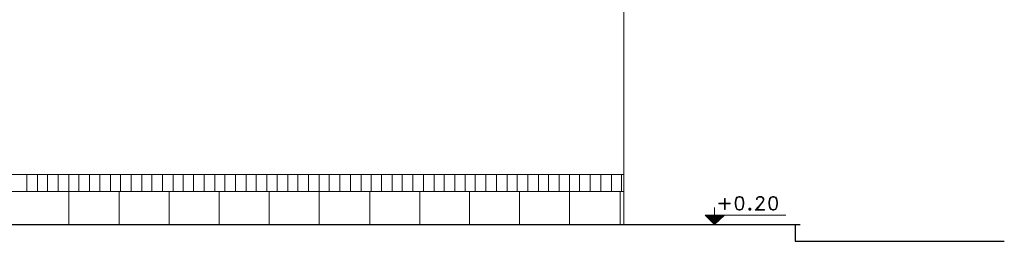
# Model space of a CAD drawing. Header units: metres. Extents: x 6 to 182, y 4 to 63.
# Tile 25 of 28: x 153.84 to 169.02, y 39.01 to 42.43. Entities that reach past the tile are written whole.
import ezdxf

# ---------------------------------------------------------------- set-up
doc = ezdxf.new("R2010")
doc.units = ezdxf.units.M
doc.header["$MEASUREMENT"] = 0
for name, color, linetype in [('PDF15_hatch-plan', 7, 'Continuous'), ('PDF15_rahpelee', 7, 'Continuous'), ('PDF15_textt', 7, 'Continuous')]:
    doc.layers.add(name, color=color, linetype=linetype)

msp = doc.modelspace()

# ---------------------------------------------------------------- linework, layer by layer
at = {"layer": 'PDF15_hatch-plan', "lineweight": 18}
for points in [[(153.947, 39.776), (153.947, 40.036)], [(154.111, 39.776), (154.111, 40.036)], [(154.265, 39.776), (154.265, 40.036)], [(154.428, 39.776), (154.428, 40.036)], [(154.592, 39.776), (154.592, 40.036)], [(154.746, 39.776), (154.746, 40.036)], [(154.91, 39.776), (154.91, 40.036)], [(155.074, 39.776), (155.074, 40.036)], [(155.237, 39.776), (155.237, 40.036)], [(155.391, 39.776), (155.391, 40.036)], [(155.555, 39.776), (155.555, 40.036)], [(155.719, 39.776), (155.719, 40.036)], [(155.873, 39.776), (155.873, 40.036)], [(156.037, 39.776), (156.037, 40.036)], [(156.201, 39.776), (156.201, 40.036)], [(156.355, 39.776), (156.355, 40.036)], [(156.518, 39.776), (156.518, 40.036)], [(156.682, 39.776), (156.682, 40.036)], [(156.846, 39.776), (156.846, 40.036)], [(157, 39.776), (157, 40.036)], [(157.164, 39.776), (157.164, 40.036)], [(157.327, 39.776), (157.327, 40.036)], [(157.481, 39.776), (157.481, 40.036)], [(157.645, 39.776), (157.645, 40.036)], [(157.809, 39.776), (157.809, 40.036)], [(157.973, 39.776), (157.973, 40.036)], [(158.127, 39.776), (158.127, 40.036)], [(158.29, 39.776), (158.29, 40.036)], [(158.454, 39.776), (158.454, 40.036)], [(158.608, 39.776), (158.608, 40.036)], [(158.772, 39.776), (158.772, 40.036)], [(158.936, 39.776), (158.936, 40.036)], [(159.1, 39.776), (159.1, 40.036)], [(159.254, 39.776), (159.254, 40.036)], [(159.417, 39.776), (159.417, 40.036)], [(159.581, 39.776), (159.581, 40.036)], [(159.735, 39.776), (159.735, 40.036)], [(159.899, 39.776), (159.899, 40.036)], [(160.063, 39.776), (160.063, 40.036)], [(160.226, 39.776), (160.226, 40.036)], [(160.38, 39.776), (160.38, 40.036)], [(160.544, 39.776), (160.544, 40.036)], [(160.708, 39.776), (160.708, 40.036)], [(160.862, 39.776), (160.862, 40.036)], [(161.026, 39.776), (161.026, 40.036)], [(161.189, 39.776), (161.189, 40.036)], [(161.353, 39.776), (161.353, 40.036)], [(161.507, 39.776), (161.507, 40.036)], [(161.671, 39.776), (161.671, 40.036)], [(161.835, 39.776), (161.835, 40.036)], [(161.989, 39.776), (161.989, 40.036)], [(162.153, 39.776), (162.153, 40.036)], [(162.316, 39.776), (162.316, 40.036)], [(162.47, 39.776), (162.47, 40.036)], [(162.634, 39.776), (162.634, 40.036)], [(162.798, 39.776), (162.798, 40.036)], [(162.962, 39.776), (162.962, 40.036)], [(163.116, 39.776), (163.116, 40.036)]]:
    msp.add_lwpolyline(points, dxfattribs=at)
at = {"layer": 'PDF15_hatch-plan', "lineweight": 20}
for points in [[(154.592, 39.776), (154.592, 39.266)], [(155.372, 39.776), (155.372, 39.266)], [(156.143, 39.776), (156.143, 39.266)], [(156.913, 39.776), (156.913, 39.266)], [(157.684, 39.776), (157.684, 39.266)], [(158.454, 39.776), (158.454, 39.266)], [(159.234, 39.776), (159.234, 39.266)], [(160.005, 39.776), (160.005, 39.266)], [(160.775, 39.776), (160.775, 39.266)], [(161.546, 39.776), (161.546, 39.266)], [(162.316, 39.776), (162.316, 39.266)], [(163.096, 39.776), (163.096, 39.266)]]:
    msp.add_lwpolyline(points, dxfattribs=at)
at = {"layer": 'PDF15_rahpelee', "lineweight": 18}
for points in [[(163.154, 44.419), (163.154, 39.266)], [(153.051, 40.036), (163.154, 40.036)], [(153.051, 39.776), (163.154, 39.776)]]:
    msp.add_lwpolyline(points, dxfattribs=at)
at = {"layer": 'PDF15_rahpelee', "lineweight": 30}
for points in [[(100.889, 39.266), (165.87, 39.266)], [(165.793, 39.266), (165.793, 39.006), (169.02, 39.006)]]:
    msp.add_lwpolyline(points, dxfattribs=at)
at = {"layer": 'PDF15_textt', "lineweight": 20}
for points in [[(164.714, 39.497), (164.714, 39.67), (164.705, 39.67), (164.705, 39.497)], [(164.926, 39.699), (164.897, 39.69), (164.878, 39.661), (164.869, 39.613), (164.869, 39.584), (164.878, 39.526), (164.897, 39.497), (164.926, 39.487), (164.946, 39.487), (164.975, 39.497), (164.994, 39.526), (165.003, 39.584), (165.003, 39.613), (164.994, 39.661), (164.975, 39.69), (164.946, 39.699)], [(165.446, 39.699), (165.418, 39.69), (165.398, 39.661), (165.389, 39.613), (165.389, 39.584), (165.398, 39.526), (165.418, 39.497), (165.446, 39.487), (165.466, 39.487), (165.495, 39.497), (165.514, 39.526), (165.524, 39.584), (165.524, 39.613), (165.514, 39.661), (165.495, 39.69), (165.466, 39.699)], [(164.792, 39.584), (164.618, 39.584), (164.618, 39.593), (164.792, 39.593)], [(165.09, 39.516), (165.08, 39.507), (165.08, 39.497), (165.09, 39.487), (165.1, 39.487), (165.109, 39.497), (165.109, 39.507), (165.1, 39.516)], [(165.09, 39.507), (165.09, 39.497), (165.1, 39.497), (165.1, 39.507)]]:
    msp.add_lwpolyline(points, close=True, dxfattribs=at)
for points in [[(164.907, 39.69), (164.888, 39.661), (164.878, 39.613), (164.878, 39.584), (164.888, 39.526), (164.907, 39.497)], [(164.975, 39.68), (164.946, 39.69), (164.926, 39.69), (164.897, 39.68)], [(164.965, 39.497), (164.984, 39.526), (164.994, 39.584), (164.994, 39.613), (164.984, 39.661), (164.965, 39.69)], [(165.196, 39.497), (165.321, 39.497), (165.321, 39.487), (165.177, 39.487), (165.273, 39.593), (165.292, 39.622), (165.302, 39.642), (165.302, 39.661), (165.292, 39.68), (165.273, 39.69), (165.235, 39.69), (165.215, 39.68), (165.206, 39.661), (165.206, 39.651), (165.196, 39.651), (165.196, 39.661), (165.206, 39.68), (165.215, 39.69), (165.235, 39.699), (165.273, 39.699), (165.292, 39.69), (165.302, 39.68), (165.312, 39.661), (165.312, 39.642), (165.302, 39.622), (165.283, 39.593), (165.196, 39.487)], [(165.427, 39.69), (165.408, 39.661), (165.398, 39.613), (165.398, 39.584), (165.408, 39.526), (165.427, 39.497)], [(165.495, 39.68), (165.466, 39.69), (165.446, 39.69), (165.418, 39.68)], [(165.485, 39.497), (165.504, 39.526), (165.514, 39.584), (165.514, 39.613), (165.504, 39.661), (165.485, 39.69)], [(164.551, 39.266), (164.551, 39.526)], [(164.897, 39.507), (164.926, 39.497), (164.946, 39.497), (164.975, 39.507)], [(165.418, 39.507), (165.446, 39.497), (165.466, 39.497), (165.495, 39.507)], [(164.705, 39.41), (164.551, 39.266), (164.406, 39.41), (165.649, 39.41)], [(164.406, 39.266), (164.695, 39.266)]]:
    msp.add_lwpolyline(points, dxfattribs=at)
at = {"layer": 'PDF15_textt', "transparency": 33554559}
for points in [[(164.406, 39.41), (164.551, 39.41), (164.551, 39.266)], [(164.551, 39.41), (164.551, 39.266), (164.705, 39.41)]]:
    msp.add_solid(points, dxfattribs=at)

doc.saveas('drawing.dxf')
